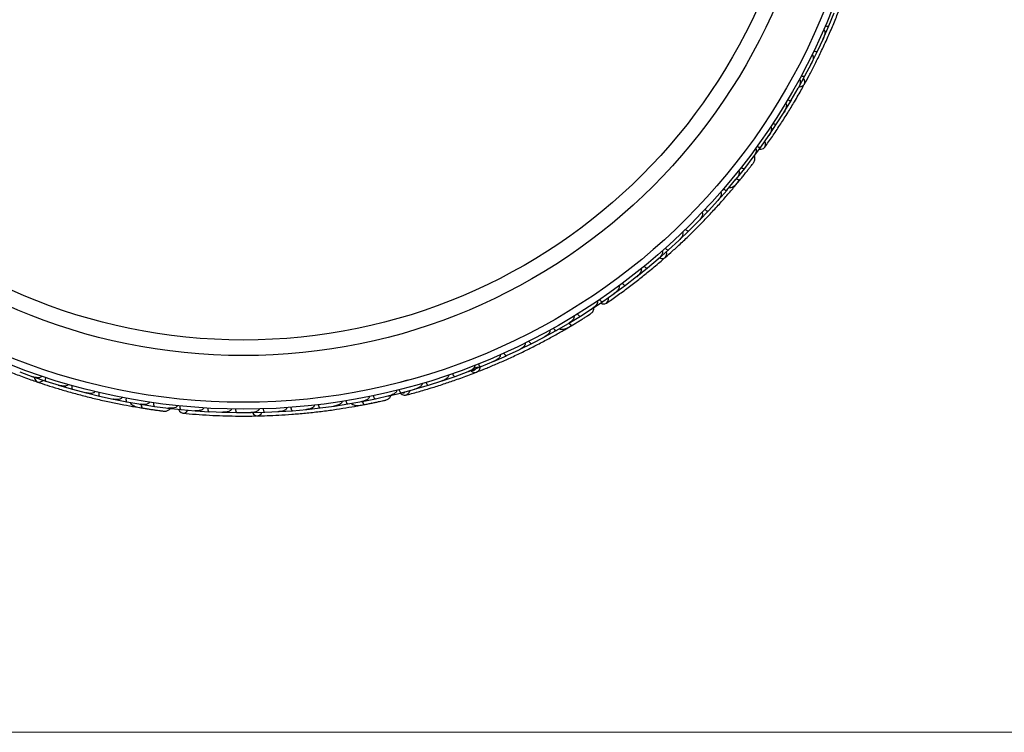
# Model space of a CAD drawing. Header units: millimetres. Extents: x 69 to 135, y 39 to 174.
# Tile 15 of 199: x 95.26 to 102.38, y 39.34 to 44.5. Entities that reach past the tile are written whole.
import ezdxf

# ---------------------------------------------------------------- set-up
doc = ezdxf.new("R2010")
doc.units = ezdxf.units.MM
doc.styles.add('SLDTEXTSTYLE0', font='TXT', dxfattribs={"width": 0.75})
doc.dimstyles.new('SLDDIMSTYLE2', dxfattribs={"dimtxt": 3.5, "dimasz": 3.302, "dimexe": 0, "dimexo": 0.0625, "dimgap": 0.875, "dimtad": 1, "dimlfac": 20, "dimrnd": 1e-09, "dimzin": 12, "dimdsep": 46, "dimtxsty": 'SLDTEXTSTYLE0', "dimsah": 1, "dimcen": 0.09, "dimadec": 0, "dimazin": 3, "dimtfac": 1, "dimtofl": 0, "dimtmove": 0, "dimatfit": 3, "dimfxl": 0, "dimfrac": 2, "dimtolj": 1, "dimtzin": 12, "dimarcsym": 0})

# ---------------------------------------------------------------- blocks, each defined once
blk = doc.blocks.new('_D_2')
at = {"color": 7, "linetype": 'Continuous', "lineweight": 18}
for p, q in [((90.3303, 84.3438), (123.2794, 84.3438)), ((122.2794, 84.3438), (122.2794, 39.3438)), ((90.3303, 39.3438), (123.2794, 39.3438))]:
    blk.add_line(p, q, dxfattribs=at)
for points in [[(122.2794, 84.3438), (121.7714, 81.0418), (122.7874, 81.0418)], [(122.2794, 39.3438), (122.7874, 42.6458), (121.7714, 42.6458)]]:
    blk.add_solid(points, dxfattribs=at)
at = {"color": 7, "linetype": 'Continuous', "lineweight": 18, "insert": (117.7677, 62.4421), "char_height": 3.5, "attachment_point": 1, "rotation": 90, "style": 'SLDTEXTSTYLE0'}
blk.add_mtext('900', dxfattribs=at)

msp = doc.modelspace()

# ---------------------------------------------------------------- linework, layer by layer
at = {"color": 7, "linetype": 'Continuous', "lineweight": 25}
for p, q in [((101.11016, 44.45317), (101.14842, 44.54664)), ((101.071, 44.36366), (101.11023, 44.45313)), ((101.0273, 44.26984), (101.0695, 44.36129)), ((101.06645, 44.35467), (101.0695, 44.36123)), ((100.98431, 44.18223), (101.02737, 44.2698)), ((100.93657, 44.09042), (100.98272, 44.17993)), ((100.97925, 44.17321), (100.98267, 44.17979)), ((100.88975, 44.00471), (100.93663, 44.09038)), ((100.83795, 43.91493), (100.88806, 44.00248)), ((100.88429, 43.99589), (100.88797, 44.00228)), ((100.78729, 43.83111), (100.83801, 43.91488)), ((100.73139, 43.74337), (100.78549, 43.82895)), ((100.78152, 43.82268), (100.78535, 43.8287)), ((100.67685, 43.66148), (100.73145, 43.74331)), ((100.6168, 43.5758), (100.67493, 43.65938)), ((100.67094, 43.65365), (100.67476, 43.6591)), ((100.55841, 43.49588), (100.61686, 43.57574)), ((100.50131, 43.42159), (100.56297, 43.50278)), ((100.55956, 43.49829), (100.56307, 43.50288)), ((100.43985, 43.34461), (100.50136, 43.42153)), ((100.37298, 43.26477), (100.43778, 43.34269)), ((100.43374, 43.33783), (100.43785, 43.34274)), ((100.43641, 43.3015), (100.46435, 43.33538)), ((100.30853, 43.19094), (100.37304, 43.26471)), ((100.23851, 43.11442), (100.30642, 43.18917)), ((100.30176, 43.18404), (100.30646, 43.18918)), ((100.17108, 43.04371), (100.23855, 43.11437)), ((100.09794, 42.97049), (100.16887, 43.04199)), ((100.16373, 43.03681), (100.16884, 43.04194)), ((100.02757, 42.90286), (100.09799, 42.97043)), ((99.95131, 42.83293), (100.02529, 42.90125)), ((100.01974, 42.89612), (100.0252, 42.90114)), ((99.878, 42.76839), (99.95136, 42.83286)), ((99.72235, 42.64031), (99.79866, 42.70167)), ((99.79862, 42.70174), (99.87565, 42.76688)), ((99.86985, 42.76198), (99.87549, 42.76672)), ((99.63981, 42.57697), (99.71991, 42.63889)), ((99.71404, 42.63436), (99.7197, 42.63871)), ((99.56055, 42.51868), (99.63985, 42.5769)), ((99.47481, 42.4587), (99.55803, 42.51737)), ((99.55232, 42.51334), (99.55777, 42.51716)), ((99.39261, 42.40358), (99.47485, 42.45863)), ((99.22947, 42.30198), (99.31358, 42.35323)), ((99.31355, 42.35329), (99.39926, 42.4085)), ((99.39452, 42.40545), (99.39939, 42.40856)), ((99.13932, 42.24982), (99.22686, 42.30088)), ((99.19758, 42.25444), (99.25478, 42.28814)), ((99.22141, 42.2977), (99.22695, 42.30091)), ((99.05351, 42.20249), (99.13936, 42.24975)), ((98.874, 42.11114), (98.96156, 42.15447)), ((98.96154, 42.15454), (99.05092, 42.20154)), ((99.04479, 42.19832), (99.05096, 42.20154)), ((98.69097, 42.02788), (98.78024, 42.06729)), ((98.78022, 42.06736), (98.87133, 42.11029)), ((98.86473, 42.10718), (98.87128, 42.11025)), ((98.50443, 41.95267), (98.59541, 41.98817)), ((98.59539, 41.98824), (98.68827, 42.02714)), ((98.6813, 42.02422), (98.68815, 42.02707)), ((95.26072, 41.9494), (95.35565, 41.91526)), ((95.34851, 41.91783), (95.35544, 41.91532)), ((98.31435, 41.88555), (98.40705, 41.91712)), ((98.40703, 41.91719), (98.50169, 41.95205)), ((98.49457, 41.94943), (98.5015, 41.95196)), ((95.35814, 41.91398), (95.45065, 41.88269)), ((95.45068, 41.88276), (95.54684, 41.85285)), ((95.53962, 41.8551), (95.5467, 41.85288)), ((95.54938, 41.85168), (95.6431, 41.82449)), ((98.06406, 41.88902), (98.01587, 41.87587)), ((98.12071, 41.8266), (98.21514, 41.85419)), ((98.21513, 41.85426), (98.31158, 41.88505)), ((98.30451, 41.8828), (98.31132, 41.88495)), ((95.64313, 41.82456), (95.74052, 41.79888)), ((95.73346, 41.80074), (95.74045, 41.79888)), ((95.74311, 41.79782), (95.83804, 41.77472)), ((95.83806, 41.77479), (95.93675, 41.75334)), ((97.83204, 41.75566), (97.93146, 41.77822)), ((97.92354, 41.77587), (97.93138, 41.7778)), ((97.92597, 41.77698), (97.93161, 41.77824)), ((97.93138, 41.7778), (98.01964, 41.79947)), ((98.01963, 41.79956), (98.1179, 41.82622)), ((98.11115, 41.82439), (98.11758, 41.82612)), ((95.92998, 41.75482), (95.93678, 41.75332)), ((95.93934, 41.75241), (96.03548, 41.73343)), ((96.0355, 41.7335), (96.13538, 41.71635)), ((96.12915, 41.71742), (96.13546, 41.71632)), ((96.13808, 41.71551), (96.23546, 41.70071)), ((97.5361, 41.70289), (97.63294, 41.71794)), ((97.63293, 41.71802), (97.73265, 41.73606)), ((97.70513, 41.70539), (97.74831, 41.71338)), ((97.72644, 41.73494), (97.73274, 41.73606)), ((97.73548, 41.7362), (97.83205, 41.75559)), ((96.09902, 41.69694), (96.14234, 41.68969)), ((96.23547, 41.70078), (96.33662, 41.68798)), ((96.32836, 41.68848), (96.42675, 41.67779)), ((96.33103, 41.68868), (96.33676, 41.68794)), ((96.42677, 41.67787), (96.52823, 41.66931)), ((96.52126, 41.6699), (96.52789, 41.66932)), ((96.531, 41.66871), (96.62917, 41.66233)), ((96.62919, 41.66241), (96.73035, 41.65836)), ((96.72294, 41.65865), (96.73007, 41.65835)), ((96.73313, 41.65788), (96.83103, 41.65583)), ((96.83104, 41.65591), (96.93191, 41.65629)), ((96.92432, 41.65626), (96.9317, 41.65627)), ((96.93469, 41.65594), (97.03233, 41.65818)), ((97.03234, 41.65825), (97.13292, 41.66304)), ((97.12537, 41.66268), (97.13278, 41.66301)), ((97.13571, 41.66281), (97.23308, 41.6693)), ((97.23308, 41.66938), (97.33338, 41.67856)), ((97.32611, 41.6779), (97.33332, 41.67854)), ((97.33618, 41.67845), (97.43328, 41.68921)), ((97.43328, 41.68929), (97.53335, 41.70289)), ((97.52648, 41.70195), (97.53339, 41.70287))]:
    msp.add_line(p, q, dxfattribs=at)
at = {"color": 7, "linetype": 'Continuous', "lineweight": 25, "flags": 128}
for points in [[(100.89413, 44.0123), (100.90908, 44.01322), (100.9236, 44.01972), (100.93304, 44.03111), (100.93603, 44.04577), (100.93214, 44.06157), (100.92646, 44.07096)], [(100.60679, 43.56141), (100.6206, 43.56053), (100.63615, 43.56501), (100.64722, 43.57514), (100.6522, 43.58941), (100.65034, 43.60571), (100.64553, 43.61632)], [(100.49935, 43.37846), (100.49912, 43.37819), (100.49889, 43.37796)], [(99.88471, 42.77403), (99.89908, 42.76978), (99.91494, 42.77092), (99.92771, 42.7784), (99.93553, 42.79115), (99.93728, 42.80733), (99.93516, 42.81809)], [(99.46049, 42.44861), (99.47317, 42.44305), (99.48931, 42.44195), (99.50318, 42.44768), (99.51274, 42.45938), (99.51657, 42.47534), (99.51567, 42.48695)], [(95.36638, 41.91099), (95.36988, 41.89642), (95.3788, 41.88325), (95.39166, 41.87594), (95.40661, 41.87554), (95.42149, 41.88211), (95.42975, 41.88933)], [(97.80281, 41.72388), (97.80247, 41.72383), (97.80214, 41.72379)], [(96.19714, 41.68091), (96.1968, 41.68098), (96.19648, 41.68106)], [(96.40931, 41.67934), (96.41545, 41.66694), (96.4271, 41.65572), (96.44141, 41.65119), (96.45626, 41.65401), (96.46945, 41.66377), (96.47623, 41.67325)], [(96.94346, 41.65595), (96.95173, 41.64346), (96.96462, 41.63413), (96.9792, 41.63166), (96.99339, 41.6364), (97.00513, 41.64766), (97.01042, 41.65727)]]:
    msp.add_lwpolyline(points, dxfattribs=at)
at = {"color": 1, "linetype": 'Continuous', "lineweight": 25, "flags": 128}
for points in [[(100.44022, 43.34548), (100.44303, 43.34396), (100.45014, 43.34068), (100.45645, 43.33858), (100.46173, 43.33775), (100.46577, 43.33822), (100.46842, 43.33996)], [(99.2306, 42.3021), (99.23224, 42.30028), (99.23779, 42.29477), (99.243, 42.29064), (99.24768, 42.28805), (99.25164, 42.2871), (99.25473, 42.28783)], [(96.13902, 41.71563), (96.13911, 41.71244), (96.13982, 41.70464), (96.14116, 41.69813), (96.14308, 41.69314), (96.1455, 41.68987), (96.14834, 41.68844)], [(97.73632, 41.73663), (97.7375, 41.73366), (97.74083, 41.72658), (97.74432, 41.72092), (97.74783, 41.71688), (97.75123, 41.71464), (97.75438, 41.71427)]]:
    msp.add_lwpolyline(points, dxfattribs=at)
at = {"color": 7, "linetype": 'Continuous', "lineweight": 25}
for radius in [4.575, 4.525, 4.188, 4.075]:
    msp.add_circle((96.87813, 46.2555), radius, dxfattribs=at)
for centre, start, end in [((100.41561, 43.31601), 270.750513, 316.230273), ((96.10119, 41.72221), 210.750513, 256.230273), ((97.69852, 41.72987), 230.750513, 276.230273)]:
    msp.add_arc(centre, 0.02567, start, end, dxfattribs=at)
for points, knots in [([(100.93229, 44.02965), (100.94329, 44.04989), (100.96527, 44.09029), (101.00475, 44.1664), (101.04643, 44.25083), (101.08894, 44.34159), (101.1302, 44.43517), (101.16853, 44.52745), (101.20311, 44.61592), (101.22185, 44.66736), (101.23123, 44.69309)], [0, 0, 0, 0, 0.1251424, 0.2497929, 0.374676, 0.4998622, 0.6249666, 0.7502587, 0.8750633, 1, 1, 1, 1]), ([(101.07125, 44.42566), (101.07132, 44.42563), (101.07248, 44.42515), (101.0748, 44.42361), (101.07784, 44.41958), (101.08091, 44.41045), (101.08067, 44.39613), (101.07689, 44.37851), (101.07251, 44.36681), (101.0699, 44.36103), (101.06987, 44.36096)], [0, 0, 0, 0, 0.0028352, 0.050977, 0.1103366, 0.2078119, 0.4531845, 0.7216401, 0.9964148, 1, 1, 1, 1]), ([(101.0832, 44.45328), (101.08341, 44.45319), (101.086, 44.4521), (101.09117, 44.45037), (101.09818, 44.44909), (101.10441, 44.44916), (101.10851, 44.45061), (101.10995, 44.45229), (101.11031, 44.4531), (101.11032, 44.45313)], [0, 0, 0, 0, 0.01665195, 0.20702847, 0.39855075, 0.59935968, 0.83102403, 0.99349163, 1, 1, 1, 1]), ([(101.00035, 44.27109), (101.00056, 44.27099), (101.0031, 44.26978), (101.00818, 44.26783), (101.01513, 44.26625), (101.02136, 44.26604), (101.02552, 44.26731), (101.02704, 44.26893), (101.02743, 44.26973), (101.02745, 44.26976)], [0, 0, 0, 0, 0.0167419, 0.2070718, 0.3985504, 0.5993354, 0.8310375, 0.9934948, 1, 1, 1, 1]), ([(100.98725, 44.2441), (100.98754, 44.24395), (100.98851, 44.24347), (100.99051, 44.24198), (100.99282, 44.23898), (100.99534, 44.23261), (100.99597, 44.22382), (100.99393, 44.20488), (100.98848, 44.19029), (100.98309, 44.17962), (100.98305, 44.17955)], [0, 0, 0, 0, 0.01307317, 0.044023, 0.10022455, 0.16635662, 0.32972078, 0.47392312, 0.99641253, 1, 1, 1, 1]), ([(100.8954, 44.0664), (100.8959, 44.06611), (100.89747, 44.0652), (100.89976, 44.06271), (100.90293, 44.05612), (100.90332, 44.04653), (100.9004, 44.02702), (100.89426, 44.01258), (100.8884, 44.00212), (100.88836, 44.00205)], [0, 0, 0, 0, 0.02335, 0.0734618, 0.134698, 0.325553, 0.4727956, 0.9964114, 1, 1, 1, 1]), ([(100.90968, 44.09282), (100.91109, 44.09211), (100.91481, 44.09023), (100.921, 44.08808), (100.92769, 44.08687), (100.93319, 44.08728), (100.93574, 44.08884), (100.93655, 44.09005), (100.93667, 44.09028), (100.93669, 44.09031)], [0, 0, 0, 0, 0.1158119, 0.3058371, 0.5011744, 0.7257197, 0.95044, 0.9934949, 1, 1, 1, 1]), ([(100.64661, 43.57424), (100.66434, 43.59943), (100.69805, 43.64735), (100.75301, 43.72983), (100.80467, 43.8109), (100.85591, 43.89531), (100.89725, 43.96611), (100.92222, 44.01173), (100.92946, 44.02496)], [0, 0, 0, 0, 0.2180556, 0.4147202, 0.5912036, 0.7489875, 0.9272426, 1, 1, 1, 1]), ([(100.81118, 43.91848), (100.81256, 43.91771), (100.81619, 43.91567), (100.82228, 43.91325), (100.82891, 43.91175), (100.83443, 43.91191), (100.83704, 43.91336), (100.8379, 43.91452), (100.83803, 43.91475), (100.83805, 43.91477)], [0, 0, 0, 0, 0.1157169, 0.3058088, 0.5011944, 0.7257089, 0.9503963, 0.9934905, 1, 1, 1, 1]), ([(100.79568, 43.89258), (100.79638, 43.89212), (100.79772, 43.89122), (100.79973, 43.88883), (100.80202, 43.88403), (100.80281, 43.87663), (100.80142, 43.86257), (100.7957, 43.84625), (100.78898, 43.83368), (100.7858, 43.82855), (100.78576, 43.82849)], [0, 0, 0, 0, 0.0336188, 0.0647198, 0.1259403, 0.2511281, 0.3754616, 0.735616, 0.9964191, 1, 1, 1, 1]), ([(100.68803, 43.72267), (100.68891, 43.722), (100.69003, 43.72114), (100.69181, 43.71883), (100.69394, 43.71425), (100.69446, 43.70653), (100.6924, 43.69237), (100.68592, 43.67624), (100.67866, 43.66398), (100.67523, 43.65896), (100.67518, 43.65889)], [0, 0, 0, 0, 0.04399244, 0.05654248, 0.11821178, 0.24858393, 0.3779124, 0.73392078, 0.99642285, 1, 1, 1, 1]), ([(100.70481, 43.74809), (100.705, 43.74797), (100.70736, 43.74644), (100.71214, 43.74383), (100.71882, 43.74135), (100.72497, 43.74032), (100.72926, 43.74102), (100.73097, 43.74242), (100.73146, 43.74316), (100.73147, 43.74319)], [0, 0, 0, 0, 0.0163611, 0.206885, 0.3985455, 0.5994314, 0.8309806, 0.9934816, 1, 1, 1, 1]), ([(100.57895, 43.56579), (100.57928, 43.56554), (100.58049, 43.56464), (100.58245, 43.5622), (100.58437, 43.55721), (100.58485, 43.54608), (100.58051, 43.53177), (100.57272, 43.51606), (100.56668, 43.50694), (100.56337, 43.50251), (100.56332, 43.50244)], [0, 0, 0, 0, 0.0165279, 0.0607653, 0.1238722, 0.2334997, 0.5249132, 0.7588895, 0.9964268, 1, 1, 1, 1]), ([(100.59047, 43.58171), (100.59176, 43.58083), (100.5952, 43.57848), (100.60105, 43.57553), (100.60751, 43.57343), (100.61301, 43.57309), (100.61573, 43.57428), (100.61669, 43.57536), (100.61684, 43.57557), (100.61686, 43.5756)], [0, 0, 0, 0, 0.11527981, 0.30568055, 0.50128983, 0.72566094, 0.95019556, 0.99347013, 1, 1, 1, 1]), ([(100.56659, 43.46528), (100.5687, 43.46891), (100.57283, 43.47602), (100.57546, 43.48786), (100.57524, 43.49896), (100.57394, 43.50756), (100.57153, 43.51168), (100.57084, 43.51286)], [0, 0, 0, 0, 0.25091, 0.490928, 0.714443, 0.9181712, 1, 1, 1, 1]), ([(100.46639, 43.33745), (100.47242, 43.3449), (100.48446, 43.35976), (100.50291, 43.38292), (100.52045, 43.4052), (100.5362, 43.42547), (100.54944, 43.44268), (100.55928, 43.45559), (100.56554, 43.46387), (100.56627, 43.46487), (100.56664, 43.46536)], [0, 0, 0, 0, 0.12533411, 0.25023512, 0.37570478, 0.50150733, 0.62708115, 0.75240271, 0.87833345, 1, 1, 1, 1]), ([(100.47537, 43.42876), (100.47663, 43.42782), (100.47996, 43.42533), (100.48568, 43.42213), (100.49206, 43.41977), (100.49754, 43.41921), (100.50031, 43.42029), (100.50131, 43.42133), (100.50147, 43.42153), (100.50149, 43.42156)], [0, 0, 0, 0, 0.1153787, 0.305714, 0.5012752, 0.7256734, 0.9502371, 0.9934744, 1, 1, 1, 1]), ([(100.5496, 43.44287), (100.55415, 43.44883), (100.56325, 43.46076), (100.56544, 43.46372), (100.56653, 43.4652)], [0, 0, 0, 0, 0.4997894, 1, 1, 1, 1]), ([(100.45633, 43.40469), (100.45685, 43.40425), (100.45821, 43.40309), (100.4601, 43.40007), (100.4616, 43.39437), (100.46075, 43.38136), (100.45301, 43.36297), (100.44363, 43.34909), (100.43814, 43.34238), (100.43809, 43.34232)], [0, 0, 0, 0, 0.02738856, 0.07213853, 0.14188493, 0.26909457, 0.6203421, 0.99641921, 1, 1, 1, 1]), ([(100.44046, 43.34705), (100.44091, 43.34675), (100.44578, 43.34356), (100.45406, 43.34), (100.46344, 43.3375), (100.46726, 43.3386), (100.46835, 43.33987), (100.46842, 43.33996)], [0, 0, 0, 0, 0.0316493, 0.3464731, 0.6613851, 0.9762941, 1, 1, 1, 1]), ([(100.48832, 43.36467), (100.48839, 43.36475), (100.49212, 43.36934), (100.49577, 43.37394), (100.49935, 43.37847)], [0, 0, 0, 0, 0.0174037, 1, 1, 1, 1]), ([(99.9265, 42.77728), (99.94377, 42.79253), (99.97823, 42.82298), (100.04137, 42.88101), (100.10941, 42.94608), (100.1804, 43.01683), (100.25117, 43.09065), (100.31876, 43.16426), (100.38151, 43.23557), (100.41672, 43.27749), (100.43433, 43.29847)], [0, 0, 0, 0, 0.1251424, 0.2497929, 0.374676, 0.4998622, 0.6249666, 0.7502587, 0.8750633, 1, 1, 1, 1]), ([(100.34734, 43.27302), (100.34856, 43.27202), (100.35178, 43.26939), (100.35736, 43.26595), (100.36363, 43.26332), (100.36908, 43.26252), (100.3719, 43.26349), (100.37295, 43.26449), (100.37312, 43.26468), (100.37315, 43.26471)], [0, 0, 0, 0, 0.11561, 0.3057804, 0.50122242, 0.72569819, 0.95034449, 0.99348532, 1, 1, 1, 1]), ([(100.38862, 43.28382), (100.39081, 43.28353), (100.39801, 43.28259), (100.41547, 43.28785), (100.44018, 43.30566), (100.45882, 43.3283), (100.46845, 43.33999)], [0, 0, 0, 0, 0.0722062, 0.2380923, 0.6065513, 1, 1, 1, 1]), ([(100.32749, 43.25009), (100.32818, 43.24941), (100.32969, 43.24794), (100.33141, 43.24426), (100.33238, 43.23772), (100.32971, 43.22256), (100.32034, 43.20558), (100.31071, 43.19325), (100.30671, 43.18878), (100.30666, 43.18872)], [0, 0, 0, 0, 0.0388574, 0.084812, 0.162938, 0.3126958, 0.7369051, 0.9964149, 1, 1, 1, 1]), ([(100.19253, 43.10188), (100.19258, 43.10183), (100.19351, 43.10098), (100.19517, 43.09874), (100.19665, 43.09391), (100.1964, 43.08429), (100.19128, 43.07091), (100.1817, 43.05564), (100.17358, 43.04615), (100.16916, 43.04161), (100.1691, 43.04155)], [0, 0, 0, 0, 0.0028352, 0.050977, 0.1103366, 0.2078119, 0.4531845, 0.7216401, 0.9964148, 1, 1, 1, 1]), ([(100.21321, 43.12375), (100.21337, 43.1236), (100.21544, 43.12168), (100.2197, 43.11829), (100.22585, 43.11469), (100.23173, 43.11262), (100.23608, 43.11258), (100.23801, 43.11367), (100.23862, 43.11431), (100.23864, 43.11433)], [0, 0, 0, 0, 0.016652, 0.2070285, 0.3985507, 0.5993597, 0.831024, 0.9934916, 1, 1, 1, 1]), ([(100.0515, 42.96), (100.05172, 42.95976), (100.05247, 42.95898), (100.05384, 42.9569), (100.05498, 42.95329), (100.05517, 42.94644), (100.05276, 42.93796), (100.04436, 42.92086), (100.03425, 42.90902), (100.02554, 42.90083), (100.02548, 42.90077)], [0, 0, 0, 0, 0.0130732, 0.044023, 0.1002245, 0.1663566, 0.3297208, 0.4739231, 0.9964125, 1, 1, 1, 1]), ([(100.07304, 42.98088), (100.0732, 42.98072), (100.07518, 42.97871), (100.07929, 42.97513), (100.08527, 42.97128), (100.09106, 42.96895), (100.0954, 42.96872), (100.09738, 42.96973), (100.09802, 42.97034), (100.09805, 42.97037)], [0, 0, 0, 0, 0.0167419, 0.2070718, 0.3985504, 0.5993354, 0.8310375, 0.9934948, 1, 1, 1, 1]), ([(99.92687, 42.84437), (99.92795, 42.84322), (99.9308, 42.84019), (99.93588, 42.83605), (99.94175, 42.83263), (99.94707, 42.83113), (99.95, 42.83172), (99.95117, 42.83258), (99.95136, 42.83275), (99.95139, 42.83278)], [0, 0, 0, 0, 0.11581192, 0.30583711, 0.50117443, 0.72571967, 0.95043997, 0.99349487, 1, 1, 1, 1]), ([(99.50229, 42.44704), (99.52757, 42.46465), (99.57564, 42.49815), (99.65549, 42.55686), (99.73176, 42.61537), (99.80878, 42.67716), (99.87185, 42.72956), (99.91092, 42.76389), (99.92225, 42.77384)], [0, 0, 0, 0, 0.2180556, 0.4147202, 0.5912036, 0.7489875, 0.9272426, 1, 1, 1, 1]), ([(99.90441, 42.82443), (99.90478, 42.82399), (99.90595, 42.8226), (99.90725, 42.81948), (99.90797, 42.81219), (99.90506, 42.80305), (99.89564, 42.78572), (99.88494, 42.77424), (99.87585, 42.76642), (99.87579, 42.76637)], [0, 0, 0, 0, 0.02335, 0.0734618, 0.134698, 0.325553, 0.4727956, 0.9964114, 1, 1, 1, 1]), ([(99.77468, 42.71423), (99.77571, 42.71304), (99.77843, 42.70988), (99.78332, 42.70553), (99.78904, 42.70184), (99.79428, 42.70012), (99.79723, 42.70058), (99.79843, 42.70138), (99.79864, 42.70154), (99.79866, 42.70156)], [0, 0, 0, 0, 0.1157169, 0.3058088, 0.5011944, 0.7257089, 0.9503963, 0.9934905, 1, 1, 1, 1]), ([(99.75126, 42.6952), (99.75175, 42.69453), (99.7527, 42.69323), (99.75378, 42.69029), (99.75429, 42.685), (99.7525, 42.67778), (99.74638, 42.66503), (99.73543, 42.65166), (99.72482, 42.64214), (99.72008, 42.63841), (99.72001, 42.63836)], [0, 0, 0, 0, 0.03361883, 0.0647198, 0.12594027, 0.25112806, 0.37546159, 0.73561596, 0.99641906, 1, 1, 1, 1]), ([(99.59198, 42.57235), (99.59258, 42.57143), (99.59335, 42.57024), (99.59422, 42.56746), (99.59466, 42.56242), (99.59251, 42.55499), (99.58573, 42.54239), (99.57412, 42.52945), (99.56311, 42.52041), (99.55816, 42.51686), (99.55809, 42.51682)], [0, 0, 0, 0, 0.04399244, 0.05654248, 0.11821178, 0.24858393, 0.3779124, 0.73392078, 0.99642285, 1, 1, 1, 1]), ([(99.61645, 42.5905), (99.61658, 42.59033), (99.61828, 42.58808), (99.62188, 42.584), (99.62731, 42.57938), (99.63273, 42.57631), (99.637, 42.5755), (99.63909, 42.57623), (99.6398, 42.57676), (99.63983, 42.57678)], [0, 0, 0, 0, 0.0163611, 0.206885, 0.3985455, 0.5994314, 0.8309806, 0.9934816, 1, 1, 1, 1]), ([(99.38983, 42.37202), (99.39306, 42.37472), (99.39937, 42.37998), (99.4059, 42.39021), (99.40949, 42.40071), (99.4112, 42.40924), (99.41034, 42.41393), (99.4101, 42.41528)], [0, 0, 0, 0, 0.25091, 0.490928, 0.714443, 0.9181712, 1, 1, 1, 1]), ([(99.43582, 42.46224), (99.43605, 42.4619), (99.43688, 42.46064), (99.43789, 42.45768), (99.43799, 42.45233), (99.43463, 42.44171), (99.42565, 42.42975), (99.41296, 42.41765), (99.40417, 42.41114), (99.39954, 42.40811), (99.39948, 42.40806)], [0, 0, 0, 0, 0.0165279, 0.0607653, 0.1238722, 0.2334997, 0.5249132, 0.7588895, 0.9964268, 1, 1, 1, 1]), ([(99.45209, 42.47327), (99.45301, 42.47199), (99.45544, 42.46861), (99.45992, 42.46383), (99.46528, 42.45965), (99.47033, 42.45746), (99.47329, 42.45765), (99.47456, 42.45833), (99.47478, 42.45848), (99.4748, 42.4585)], [0, 0, 0, 0, 0.1152798, 0.3056806, 0.5012898, 0.7256609, 0.9501956, 0.9934701, 1, 1, 1, 1]), ([(99.2655, 42.3528), (99.26584, 42.35221), (99.26672, 42.35065), (99.26746, 42.34717), (99.26692, 42.3413), (99.26168, 42.32937), (99.24811, 42.31473), (99.23456, 42.3049), (99.2271, 42.30047), (99.22703, 42.30042)], [0, 0, 0, 0, 0.0273886, 0.0721385, 0.1418849, 0.2690946, 0.6203421, 0.9964192, 1, 1, 1, 1]), ([(99.25196, 42.28618), (99.26017, 42.29111), (99.27657, 42.30096), (99.30183, 42.31641), (99.32593, 42.33134), (99.34766, 42.345), (99.36599, 42.35665), (99.37965, 42.36542), (99.38836, 42.37106), (99.3894, 42.37174), (99.38991, 42.37208)], [0, 0, 0, 0, 0.1253341, 0.2502351, 0.3757048, 0.5015073, 0.6270811, 0.7524027, 0.8783335, 1, 1, 1, 1]), ([(99.29162, 42.3689), (99.29248, 42.36759), (99.29477, 42.36411), (99.29905, 42.35915), (99.30423, 42.35475), (99.30919, 42.35235), (99.31216, 42.35242), (99.31346, 42.35305), (99.31368, 42.35319), (99.31371, 42.3532)], [0, 0, 0, 0, 0.1153787, 0.305714, 0.5012752, 0.7256734, 0.9502371, 0.9934744, 1, 1, 1, 1]), ([(99.36621, 42.35677), (99.37252, 42.36082), (99.38515, 42.36891), (99.38822, 42.37095), (99.38975, 42.37196)], [0, 0, 0, 0, 0.4997894, 1, 1, 1, 1]), ([(99.16054, 42.26237), (99.16249, 42.26136), (99.16894, 42.25801), (99.18714, 42.25698), (99.21645, 42.26526), (99.24172, 42.28016), (99.25476, 42.28786)], [0, 0, 0, 0, 0.0721788, 0.2380403, 0.6064987, 1, 1, 1, 1]), ([(99.23151, 42.30322), (99.23162, 42.30308), (99.23489, 42.29871), (99.24124, 42.29281), (99.2492, 42.28723), (99.25317, 42.28696), (99.25463, 42.28778), (99.25473, 42.28783)], [0, 0, 0, 0, 0.0108918, 0.332464, 0.6541266, 0.975786, 1, 1, 1, 1]), ([(98.5617, 41.94781), (98.58291, 41.9562), (98.62526, 41.97294), (98.7023, 42.00514), (98.78568, 42.0419), (98.87334, 42.08262), (98.96177, 42.12611), (99.04751, 42.17049), (99.12845, 42.21451), (99.17508, 42.24126), (99.1984, 42.25463)], [0, 0, 0, 0, 0.1251064, 0.2497283, 0.3746743, 0.4998747, 0.6249887, 0.7502886, 0.8751757, 1, 1, 1, 1]), ([(99.09156, 42.25159), (99.09198, 42.25071), (99.09289, 42.24881), (99.09325, 42.24477), (99.09192, 42.23829), (99.08422, 42.22496), (99.06962, 42.21221), (99.05634, 42.20391), (99.05106, 42.20108), (99.05099, 42.20104)], [0, 0, 0, 0, 0.0388574, 0.084812, 0.162938, 0.3126958, 0.7369051, 0.9964149, 1, 1, 1, 1]), ([(99.11805, 42.26635), (99.11886, 42.26499), (99.12099, 42.26142), (99.12505, 42.25628), (99.13004, 42.25166), (99.13489, 42.24904), (99.13787, 42.24899), (99.1392, 42.24957), (99.13943, 42.24969), (99.13946, 42.24971)], [0, 0, 0, 0, 0.11561, 0.3057804, 0.5012224, 0.7256982, 0.9503445, 0.9934853, 1, 1, 1, 1]), ([(98.91404, 42.15847), (98.91408, 42.15841), (98.91466, 42.15729), (98.91545, 42.15462), (98.91519, 42.14958), (98.91167, 42.14062), (98.90228, 42.1298), (98.88806, 42.11873), (98.87718, 42.11258), (98.87147, 42.10983), (98.8714, 42.1098)], [0, 0, 0, 0, 0.0028352, 0.050977, 0.1103366, 0.2078119, 0.4531845, 0.7216401, 0.9964148, 1, 1, 1, 1]), ([(98.94095, 42.17195), (98.94106, 42.17175), (98.94234, 42.16925), (98.94518, 42.1646), (98.94973, 42.15912), (98.95455, 42.15516), (98.95862, 42.15364), (98.96081, 42.154), (98.96161, 42.15439), (98.96164, 42.15441)], [0, 0, 0, 0, 0.016652, 0.2070285, 0.3985507, 0.5993597, 0.831024, 0.9934916, 1, 1, 1, 1]), ([(94.89199, 42.07868), (94.91988, 42.0656), (94.97292, 42.04071), (95.06369, 42.00092), (95.1525, 41.96412), (95.24452, 41.92831), (95.32143, 41.89989), (95.3707, 41.88322), (95.38498, 41.87839)], [0, 0, 0, 0, 0.2180556, 0.4147202, 0.5912036, 0.7489875, 0.9272426, 1, 1, 1, 1]), ([(98.73299, 42.07339), (98.73312, 42.07309), (98.73356, 42.0721), (98.73413, 42.06967), (98.73397, 42.06589), (98.73181, 42.05939), (98.72664, 42.05224), (98.71289, 42.03905), (98.69935, 42.03138), (98.68836, 42.02667), (98.68828, 42.02663)], [0, 0, 0, 0, 0.01307317, 0.044023, 0.10022455, 0.16635662, 0.32972078, 0.47392312, 0.99641253, 1, 1, 1, 1]), ([(98.76037, 42.08564), (98.76047, 42.08543), (98.76164, 42.08287), (98.76428, 42.07811), (98.76859, 42.07243), (98.77323, 42.06827), (98.77723, 42.06657), (98.77944, 42.06683), (98.78025, 42.06719), (98.78028, 42.06721)], [0, 0, 0, 0, 0.0167419, 0.2070718, 0.3985504, 0.5993354, 0.8310375, 0.9934948, 1, 1, 1, 1]), ([(98.54841, 41.9963), (98.5486, 41.99576), (98.54922, 41.99405), (98.54938, 41.99067), (98.54757, 41.98358), (98.5417, 41.97599), (98.52693, 41.96292), (98.51294, 41.9558), (98.50173, 41.95156), (98.50165, 41.95153)], [0, 0, 0, 0, 0.02335, 0.0734618, 0.134698, 0.325553, 0.4727956, 0.9964114, 1, 1, 1, 1]), ([(98.59815, 41.98918), (98.59807, 41.98915), (98.59417, 41.98758), (98.58633, 41.9848), (98.57263, 41.98145), (98.5587, 41.97934), (98.54887, 41.98113), (98.54498, 41.98184)], [0, 0, 0, 0, 0.0045227, 0.2331955, 0.4600945, 0.786504, 1, 1, 1, 1]), ([(98.57633, 42.00736), (98.57695, 42.00591), (98.5786, 42.00208), (98.58196, 41.99645), (98.5863, 41.99123), (98.59078, 41.98801), (98.59374, 41.98756), (98.59513, 41.98797), (98.59537, 41.98806), (98.59541, 41.98807)], [0, 0, 0, 0, 0.1158119, 0.3058371, 0.5011744, 0.7257197, 0.95044, 0.9934949, 1, 1, 1, 1]), ([(95.41988, 41.91913), (95.41968, 41.91859), (95.41905, 41.91688), (95.417, 41.9142), (95.41105, 41.90993), (95.40168, 41.90788), (95.38196, 41.90737), (95.36667, 41.9109), (95.35536, 41.91486), (95.35528, 41.91489)], [0, 0, 0, 0, 0.02335, 0.0734618, 0.134698, 0.325553, 0.4727956, 0.9964114, 1, 1, 1, 1]), ([(98.04738, 41.78074), (98.07729, 41.78873), (98.13418, 41.80391), (98.22935, 41.83194), (98.32092, 41.86095), (98.41416, 41.89271), (98.49447, 41.92168), (98.54615, 41.94193), (98.56358, 41.94876)], [0, 0, 0, 0, 0.2141824, 0.4072939, 0.5807554, 0.7357746, 0.9108489, 1, 1, 1, 1]), ([(98.36029, 41.92725), (98.36052, 41.92644), (98.36098, 41.9249), (98.36098, 41.92177), (98.35965, 41.91662), (98.35549, 41.91045), (98.34539, 41.90057), (98.33053, 41.89175), (98.3173, 41.88643), (98.31157, 41.88455), (98.31149, 41.88452)], [0, 0, 0, 0, 0.03361883, 0.0647198, 0.12594027, 0.25112806, 0.37546159, 0.73561596, 0.99641906, 1, 1, 1, 1]), ([(98.38881, 41.93712), (98.38937, 41.93564), (98.39085, 41.93175), (98.39396, 41.92598), (98.39807, 41.92057), (98.4024, 41.91715), (98.40533, 41.91658), (98.40673, 41.91692), (98.40698, 41.917), (98.40701, 41.91701)], [0, 0, 0, 0, 0.1157169, 0.3058088, 0.5011944, 0.7257089, 0.9503963, 0.9934905, 1, 1, 1, 1]), ([(98.52134, 41.95927), (98.52501, 41.95615), (98.53291, 41.94945), (98.54764, 41.94613), (98.55923, 41.94613), (98.5641, 41.94903), (98.56471, 41.9494)], [0, 0, 0, 0, 0.2946511, 0.6339982, 0.9540083, 1, 1, 1, 1]), ([(95.35807, 41.91391), (95.35804, 41.91392), (95.35716, 41.91424), (95.3565, 41.91512), (95.35586, 41.91598)], [0, 0, 0, 0, 0.0365832, 1, 1, 1, 1]), ([(95.39008, 41.87642), (95.41193, 41.8691), (95.45553, 41.85447), (95.53735, 41.82881), (95.62772, 41.80242), (95.72449, 41.77631), (95.82381, 41.75194), (95.92135, 41.73021), (96.01448, 41.71152), (96.06839, 41.70199), (96.09536, 41.69723)], [0, 0, 0, 0, 0.1251424, 0.2497929, 0.374676, 0.4998622, 0.6249666, 0.7502587, 0.8750633, 1, 1, 1, 1]), ([(95.44837, 41.90965), (95.44792, 41.90814), (95.44672, 41.90415), (95.44567, 41.89768), (95.44564, 41.89089), (95.447, 41.88554), (95.44898, 41.8833), (95.45031, 41.88271), (95.45056, 41.88263), (95.45059, 41.88262)], [0, 0, 0, 0, 0.1158119, 0.3058371, 0.5011744, 0.7257197, 0.95044, 0.9934949, 1, 1, 1, 1]), ([(95.61082, 41.85953), (95.61073, 41.85922), (95.61042, 41.85818), (95.60931, 41.85595), (95.60675, 41.85316), (95.60092, 41.84957), (95.59236, 41.84742), (95.57336, 41.84615), (95.55805, 41.84898), (95.5466, 41.85243), (95.54652, 41.85246)], [0, 0, 0, 0, 0.0130732, 0.044023, 0.1002245, 0.1663566, 0.3297208, 0.4739231, 0.9964125, 1, 1, 1, 1]), ([(95.54935, 41.8516), (95.54932, 41.85161), (95.54842, 41.85189), (95.54772, 41.85275), (95.54705, 41.85357)], [0, 0, 0, 0, 0.036596, 1, 1, 1, 1]), ([(95.63967, 41.85132), (95.63961, 41.8511), (95.63887, 41.84838), (95.63782, 41.84304), (95.63748, 41.83592), (95.63835, 41.82975), (95.64033, 41.82587), (95.64219, 41.82466), (95.64304, 41.82441), (95.64308, 41.8244)], [0, 0, 0, 0, 0.01674193, 0.20707182, 0.39855042, 0.59933539, 0.83103755, 0.9934948, 1, 1, 1, 1]), ([(98.16861, 41.86628), (98.16885, 41.86521), (98.16916, 41.86383), (98.16904, 41.86091), (98.16773, 41.85604), (98.16316, 41.84979), (98.15248, 41.84027), (98.13714, 41.83207), (98.12371, 41.82735), (98.11785, 41.82571), (98.11777, 41.82569)], [0, 0, 0, 0, 0.04399244, 0.05654248, 0.11821178, 0.24858393, 0.3779124, 0.73392078, 0.99642285, 1, 1, 1, 1]), ([(98.19781, 41.87497), (98.19787, 41.87476), (98.1987, 41.87207), (98.20068, 41.867), (98.20421, 41.8608), (98.20825, 41.85606), (98.21199, 41.85384), (98.21419, 41.85382), (98.21504, 41.85407), (98.21508, 41.85408)], [0, 0, 0, 0, 0.0163611, 0.206885, 0.3985455, 0.5994314, 0.8309806, 0.9934816, 1, 1, 1, 1]), ([(95.80421, 41.80833), (95.80419, 41.80827), (95.80392, 41.80704), (95.80281, 41.80448), (95.79937, 41.80079), (95.79091, 41.79619), (95.77677, 41.79393), (95.75876, 41.79459), (95.74647, 41.79688), (95.74033, 41.79844), (95.74025, 41.79846)], [0, 0, 0, 0, 0.0028352, 0.050977, 0.1103366, 0.2078119, 0.4531845, 0.7216401, 0.9964148, 1, 1, 1, 1]), ([(95.74312, 41.79773), (95.74309, 41.79774), (95.74218, 41.79797), (95.74144, 41.7988), (95.74074, 41.7996)], [0, 0, 0, 0, 0.036601, 1, 1, 1, 1]), ([(95.83349, 41.80137), (95.83344, 41.80114), (95.83281, 41.7984), (95.832, 41.79301), (95.83196, 41.78589), (95.83311, 41.77976), (95.83525, 41.77597), (95.83716, 41.77484), (95.83802, 41.77464), (95.83805, 41.77463)], [0, 0, 0, 0, 0.016652, 0.2070285, 0.3985507, 0.5993597, 0.831024, 0.9934916, 1, 1, 1, 1]), ([(97.81677, 41.77783), (97.81714, 41.7763), (97.81809, 41.77225), (97.82042, 41.76613), (97.82378, 41.76022), (97.82762, 41.75626), (97.83044, 41.75531), (97.83187, 41.75546), (97.83213, 41.75552), (97.83216, 41.75552)], [0, 0, 0, 0, 0.1153787, 0.305714, 0.5012752, 0.7256734, 0.9502371, 0.9934744, 1, 1, 1, 1]), ([(97.91013, 41.74717), (97.91408, 41.7486), (97.92182, 41.75139), (97.93144, 41.75876), (97.93841, 41.76741), (97.94294, 41.77483), (97.94374, 41.77954), (97.94397, 41.78089)], [0, 0, 0, 0, 0.25091, 0.490928, 0.714443, 0.9181712, 1, 1, 1, 1]), ([(97.9842, 41.81622), (97.9843, 41.81582), (97.98465, 41.81435), (97.98459, 41.81122), (97.98285, 41.80617), (97.97606, 41.79734), (97.96353, 41.78916), (97.94747, 41.78213), (97.93698, 41.77903), (97.9316, 41.77776), (97.93152, 41.77774)], [0, 0, 0, 0, 0.0165279, 0.0607653, 0.1238722, 0.2334997, 0.5249132, 0.7588895, 0.9964268, 1, 1, 1, 1]), ([(98.00326, 41.82101), (98.00369, 41.8195), (98.00481, 41.8155), (98.00739, 41.80948), (98.011, 41.80371), (98.01499, 41.79992), (98.01784, 41.79909), (98.01927, 41.7993), (98.01952, 41.79936), (98.01955, 41.79937)], [0, 0, 0, 0, 0.1152798, 0.3056806, 0.5012898, 0.7256609, 0.9501956, 0.9934701, 1, 1, 1, 1]), ([(98.01212, 41.79763), (98.01396, 41.79521), (98.01924, 41.78827), (98.03181, 41.78261), (98.04449, 41.78001), (98.05111, 41.78238), (98.05297, 41.78305)], [0, 0, 0, 0, 0.1881134, 0.5406721, 0.870811, 1, 1, 1, 1]), ([(96.00005, 41.76556), (95.99981, 41.76462), (95.99928, 41.76258), (95.99696, 41.75925), (95.99177, 41.75514), (95.97731, 41.74988), (95.95792, 41.7495), (95.94242, 41.75168), (95.93656, 41.7529), (95.93648, 41.75292)], [0, 0, 0, 0, 0.0388574, 0.084812, 0.162938, 0.3126958, 0.7369051, 0.9964149, 1, 1, 1, 1]), ([(95.93938, 41.75231), (95.93935, 41.75232), (95.93843, 41.75251), (95.93766, 41.75331), (95.93692, 41.75407)], [0, 0, 0, 0, 0.0365971, 1, 1, 1, 1]), ([(96.02983, 41.75984), (96.02957, 41.75828), (96.02891, 41.75417), (96.02872, 41.74762), (96.02957, 41.74088), (96.03161, 41.73576), (96.03385, 41.7338), (96.03524, 41.73339), (96.0355, 41.73334), (96.03553, 41.73333)], [0, 0, 0, 0, 0.11561, 0.3057804, 0.5012224, 0.7256982, 0.9503445, 0.9934853, 1, 1, 1, 1]), ([(96.05982, 41.72948), (96.06067, 41.72745), (96.06345, 41.72074), (96.07673, 41.70825), (96.10451, 41.69576), (96.13344, 41.69093), (96.14838, 41.68844)], [0, 0, 0, 0, 0.0722062, 0.2380923, 0.6065513, 1, 1, 1, 1]), ([(96.19836, 41.73129), (96.19823, 41.73062), (96.1979, 41.72886), (96.19624, 41.72571), (96.19205, 41.72156), (96.18036, 41.71579), (96.16056, 41.7133), (96.14386, 41.71448), (96.1353, 41.71588), (96.13522, 41.71589)], [0, 0, 0, 0, 0.0273886, 0.0721385, 0.1418849, 0.2690946, 0.6203421, 0.9964192, 1, 1, 1, 1]), ([(96.13816, 41.71541), (96.13812, 41.71542), (96.1372, 41.71557), (96.1364, 41.71633), (96.13563, 41.71707)], [0, 0, 0, 0, 0.0365902, 1, 1, 1, 1]), ([(96.1405, 41.7162), (96.14047, 41.71567), (96.14013, 41.70986), (96.14119, 41.70091), (96.14372, 41.69154), (96.14658, 41.68878), (96.14823, 41.68847), (96.14834, 41.68844)], [0, 0, 0, 0, 0.0316493, 0.3464731, 0.6613851, 0.9762941, 1, 1, 1, 1]), ([(96.22871, 41.72683), (96.22853, 41.72527), (96.22804, 41.72114), (96.22814, 41.71459), (96.22928, 41.70788), (96.23153, 41.70286), (96.23385, 41.701), (96.23525, 41.70065), (96.23551, 41.70061), (96.23554, 41.70061)], [0, 0, 0, 0, 0.1153787, 0.305714, 0.5012752, 0.7256734, 0.9502371, 0.9934744, 1, 1, 1, 1]), ([(96.39917, 41.70564), (96.39913, 41.70524), (96.39895, 41.70373), (96.39783, 41.70081), (96.39446, 41.69666), (96.38506, 41.69068), (96.3705, 41.68729), (96.353, 41.68618), (96.34208, 41.68684), (96.33659, 41.68749), (96.3365, 41.6875)], [0, 0, 0, 0, 0.0165279, 0.0607653, 0.1238722, 0.2334997, 0.5249132, 0.7588895, 0.9964268, 1, 1, 1, 1]), ([(96.41872, 41.70363), (96.41861, 41.70206), (96.41829, 41.69791), (96.41866, 41.69137), (96.42008, 41.68472), (96.42253, 41.67979), (96.42492, 41.67804), (96.42634, 41.67775), (96.42659, 41.67772), (96.42663, 41.67772)], [0, 0, 0, 0, 0.11527981, 0.30568055, 0.50128983, 0.72566094, 0.95019556, 0.99347013, 1, 1, 1, 1]), ([(96.97756, 41.63157), (97.00059, 41.63216), (97.04656, 41.63333), (97.13222, 41.6372), (97.22618, 41.64331), (97.32604, 41.65187), (97.4277, 41.66294), (97.52679, 41.67588), (97.62069, 41.69017), (97.67462, 41.69966), (97.70159, 41.7044)], [0, 0, 0, 0, 0.1251424, 0.2497929, 0.374676, 0.4998622, 0.6249666, 0.7502587, 0.8750633, 1, 1, 1, 1]), ([(97.39, 41.70923), (97.39, 41.70916), (97.39017, 41.70791), (97.39, 41.70513), (97.38803, 41.70048), (97.38166, 41.69327), (97.36913, 41.68631), (97.35198, 41.68077), (97.33966, 41.67872), (97.33336, 41.67808), (97.33327, 41.67808)], [0, 0, 0, 0, 0.0028352, 0.050977, 0.1103366, 0.2078119, 0.4531845, 0.7216401, 0.9964148, 1, 1, 1, 1]), ([(97.41989, 41.7127), (97.41992, 41.71247), (97.42027, 41.70968), (97.42135, 41.70434), (97.42375, 41.69763), (97.42693, 41.69226), (97.43023, 41.68944), (97.43241, 41.68903), (97.43329, 41.68913), (97.43333, 41.68913)], [0, 0, 0, 0, 0.016652, 0.2070285, 0.3985507, 0.5993597, 0.831024, 0.9934916, 1, 1, 1, 1]), ([(97.58865, 41.73602), (97.58875, 41.73505), (97.58895, 41.73295), (97.58791, 41.72903), (97.58444, 41.7234), (97.57265, 41.71351), (97.55456, 41.70651), (97.53925, 41.70326), (97.53332, 41.7024), (97.53324, 41.70239)], [0, 0, 0, 0, 0.03885738, 0.08481202, 0.16293798, 0.31269578, 0.73690509, 0.9964149, 1, 1, 1, 1]), ([(97.61859, 41.74082), (97.61889, 41.73928), (97.61967, 41.73519), (97.62173, 41.72897), (97.62484, 41.72292), (97.62851, 41.7188), (97.63129, 41.71773), (97.63273, 41.71782), (97.63299, 41.71786), (97.63302, 41.71787)], [0, 0, 0, 0, 0.11561, 0.3057804, 0.5012224, 0.7256982, 0.9503445, 0.9934853, 1, 1, 1, 1]), ([(97.65716, 41.72256), (97.65865, 41.72094), (97.66356, 41.71559), (97.68031, 41.70839), (97.71069, 41.70615), (97.73953, 41.71151), (97.75442, 41.71428)], [0, 0, 0, 0, 0.0722062, 0.2380923, 0.6065513, 1, 1, 1, 1]), ([(97.78672, 41.77164), (97.78684, 41.77096), (97.78713, 41.7692), (97.78664, 41.76567), (97.78413, 41.76034), (97.77512, 41.75092), (97.75736, 41.7418), (97.74126, 41.7372), (97.73274, 41.73559), (97.73266, 41.73557)], [0, 0, 0, 0, 0.0273886, 0.0721385, 0.1418849, 0.2690946, 0.6203421, 0.9964192, 1, 1, 1, 1]), ([(97.73751, 41.73767), (97.73767, 41.73716), (97.73934, 41.73158), (97.7434, 41.72354), (97.74898, 41.7156), (97.75261, 41.71398), (97.75426, 41.71425), (97.75438, 41.71427)], [0, 0, 0, 0, 0.0316493, 0.3464731, 0.6613851, 0.9762941, 1, 1, 1, 1]), ([(97.75121, 41.71366), (97.76061, 41.71549), (97.77939, 41.71913), (97.80841, 41.72501), (97.83617, 41.7308), (97.86126, 41.73621), (97.88247, 41.74088), (97.8983, 41.74445), (97.90842, 41.74677), (97.90963, 41.74706), (97.91022, 41.7472)], [0, 0, 0, 0, 0.1253341, 0.2502351, 0.3757048, 0.5015073, 0.6270811, 0.7524027, 0.8783335, 1, 1, 1, 1]), ([(97.78546, 41.7204), (97.78555, 41.72042), (97.79139, 41.72154), (97.79715, 41.72272), (97.80282, 41.72389)], [0, 0, 0, 0, 0.0166893, 1, 1, 1, 1]), ([(97.88271, 41.74092), (97.89003, 41.74257), (97.90467, 41.74585), (97.90824, 41.74671), (97.91003, 41.74715)], [0, 0, 0, 0, 0.4997894, 1, 1, 1, 1]), ([(96.14515, 41.68895), (96.15462, 41.68745), (96.17351, 41.68446), (96.20279, 41.68006), (96.23085, 41.67601), (96.25628, 41.6725), (96.27781, 41.66964), (96.29391, 41.66758), (96.30421, 41.6663), (96.30544, 41.66616), (96.30605, 41.66609)], [0, 0, 0, 0, 0.1253341, 0.2502351, 0.3757048, 0.5015073, 0.6270811, 0.7524027, 0.8783335, 1, 1, 1, 1]), ([(96.17968, 41.68357), (96.17979, 41.68355), (96.18564, 41.68261), (96.19145, 41.68176), (96.19715, 41.68091)], [0, 0, 0, 0, 0.0174037, 1, 1, 1, 1]), ([(96.27805, 41.6696), (96.28549, 41.66864), (96.30037, 41.66672), (96.30402, 41.66631), (96.30585, 41.6661)], [0, 0, 0, 0, 0.4997894, 1, 1, 1, 1]), ([(96.30595, 41.66609), (96.31016, 41.66608), (96.31838, 41.66606), (96.32994, 41.6697), (96.33945, 41.67543), (96.34624, 41.68087), (96.34861, 41.68501), (96.34928, 41.6862)], [0, 0, 0, 0, 0.25091, 0.490928, 0.714443, 0.9181712, 1, 1, 1, 1]), ([(96.44032, 41.65127), (96.47101, 41.64852), (96.52936, 41.64327), (96.62827, 41.63693), (96.72431, 41.63272), (96.82303, 41.63055), (96.90502, 41.63015), (96.95702, 41.63133), (96.97209, 41.63167)], [0, 0, 0, 0, 0.2180556, 0.4147202, 0.5912036, 0.7489875, 0.9272426, 1, 1, 1, 1]), ([(96.58958, 41.68961), (96.58944, 41.68852), (96.58926, 41.68712), (96.58815, 41.68442), (96.58525, 41.68029), (96.57882, 41.67598), (96.56553, 41.67069), (96.54831, 41.66823), (96.53407, 41.66839), (96.528, 41.66885), (96.52792, 41.66885)], [0, 0, 0, 0, 0.0439924, 0.0565425, 0.1182118, 0.2485839, 0.3779124, 0.7339208, 0.9964229, 1, 1, 1, 1]), ([(96.61999, 41.68779), (96.61998, 41.68757), (96.61983, 41.68476), (96.61997, 41.67932), (96.62116, 41.67229), (96.62334, 41.66645), (96.62609, 41.66309), (96.62815, 41.66231), (96.62904, 41.66225), (96.62907, 41.66225)], [0, 0, 0, 0, 0.0163611, 0.206885, 0.3985455, 0.5994314, 0.8309806, 0.9934816, 1, 1, 1, 1]), ([(96.79055, 41.68134), (96.7905, 41.68051), (96.79039, 41.6789), (96.78933, 41.67596), (96.78632, 41.67158), (96.7803, 41.6672), (96.76743, 41.66137), (96.75044, 41.65816), (96.73619, 41.65769), (96.73017, 41.65788), (96.73008, 41.65789)], [0, 0, 0, 0, 0.0336188, 0.0647198, 0.1259403, 0.2511281, 0.3754616, 0.735616, 0.9964191, 1, 1, 1, 1]), ([(96.82073, 41.68086), (96.82075, 41.67929), (96.82081, 41.67512), (96.82176, 41.66864), (96.82377, 41.66215), (96.82667, 41.65745), (96.82922, 41.65591), (96.83066, 41.65575), (96.83092, 41.65575), (96.83096, 41.65575)], [0, 0, 0, 0, 0.1157169, 0.3058088, 0.5011944, 0.7257089, 0.9503963, 0.9934905, 1, 1, 1, 1]), ([(96.99095, 41.6819), (96.99094, 41.68132), (96.99094, 41.6795), (96.98993, 41.67627), (96.9858, 41.67023), (96.9777, 41.6651), (96.95934, 41.65788), (96.94376, 41.65596), (96.93178, 41.65582), (96.9317, 41.65582)], [0, 0, 0, 0, 0.02335, 0.0734618, 0.134698, 0.325553, 0.4727956, 0.9964114, 1, 1, 1, 1]), ([(97.02096, 41.68273), (97.02105, 41.68116), (97.02129, 41.677), (97.02252, 41.67056), (97.02482, 41.66417), (97.02793, 41.65961), (97.03055, 41.65818), (97.032, 41.65808), (97.03226, 41.65809), (97.0323, 41.65809)], [0, 0, 0, 0, 0.1158119, 0.3058371, 0.5011744, 0.7257197, 0.95044, 0.9934949, 1, 1, 1, 1]), ([(97.19076, 41.6912), (97.19078, 41.69088), (97.19085, 41.68979), (97.19056, 41.68732), (97.18912, 41.68381), (97.18486, 41.67845), (97.17756, 41.6735), (97.16013, 41.66581), (97.14478, 41.66323), (97.13284, 41.66256), (97.13276, 41.66256)], [0, 0, 0, 0, 0.0130732, 0.044023, 0.1002245, 0.1663566, 0.3297208, 0.4739231, 0.9964125, 1, 1, 1, 1]), ([(97.22068, 41.69335), (97.2207, 41.69312), (97.22093, 41.69031), (97.22178, 41.68493), (97.22388, 41.67813), (97.22682, 41.67263), (97.23, 41.66966), (97.23216, 41.66916), (97.23305, 41.66922), (97.23308, 41.66922)], [0, 0, 0, 0, 0.0167419, 0.2070718, 0.3985504, 0.5993354, 0.8310375, 0.9934948, 1, 1, 1, 1])]:
    msp.add_open_spline(points, degree=3, knots=knots, dxfattribs=at)
at = {"color": 1, "linetype": 'Continuous', "lineweight": 25}
for points, knots in [([(98.53219, 41.9635), (98.53277, 41.96321), (98.53598, 41.96158), (98.54114, 41.96174), (98.54769, 41.96352), (98.55286, 41.96693), (98.55505, 41.97112), (98.5559, 41.97275)], [0, 0, 0, 0, 0.0628011, 0.3494348, 0.5289569, 0.8159082, 1, 1, 1, 1]), ([(98.58674, 41.98516), (98.58677, 41.98487), (98.58734, 41.97914), (98.58427, 41.96877), (98.57732, 41.95673), (98.56993, 41.95057), (98.56532, 41.94935), (98.56486, 41.94922)], [0, 0, 0, 0, 0.017039, 0.3329524, 0.6489079, 0.9648323, 1, 1, 1, 1]), ([(98.02388, 41.80015), (98.02566, 41.79939), (98.03004, 41.79749), (98.03628, 41.79816), (98.04247, 41.801), (98.04646, 41.80398), (98.04788, 41.80705), (98.04804, 41.8074)], [0, 0, 0, 0, 0.1979098, 0.4888458, 0.6709783, 0.9618656, 1, 1, 1, 1]), ([(98.07935, 41.81571), (98.07911, 41.8133), (98.07832, 41.80554), (98.07242, 41.79454), (98.06369, 41.7867), (98.05733, 41.78283), (98.05456, 41.78266), (98.05449, 41.78266)], [0, 0, 0, 0, 0.1448726, 0.4686319, 0.7924594, 0.9952142, 1, 1, 1, 1])]:
    msp.add_open_spline(points, degree=3, knots=knots, dxfattribs=at)

# ---------------------------------------------------------------- dimensions: what is measured, and where the dimension line sits
at = {"color": 7, "linetype": 'Continuous', "lineweight": 18}
dim = msp.add_linear_dim(base=(122.27939, 39.34382), p1=(89.33028, 84.34382), p2=(89.33028, 39.34382), angle=90, dimstyle='SLDDIMSTYLE2', dxfattribs=at)
dim.commit()
dim.dimension.update_dxf_attribs({"geometry": '_D_2', "text_midpoint": (122.27939, 66.32124), "dimtype": 160})

doc.saveas('drawing.dxf')
